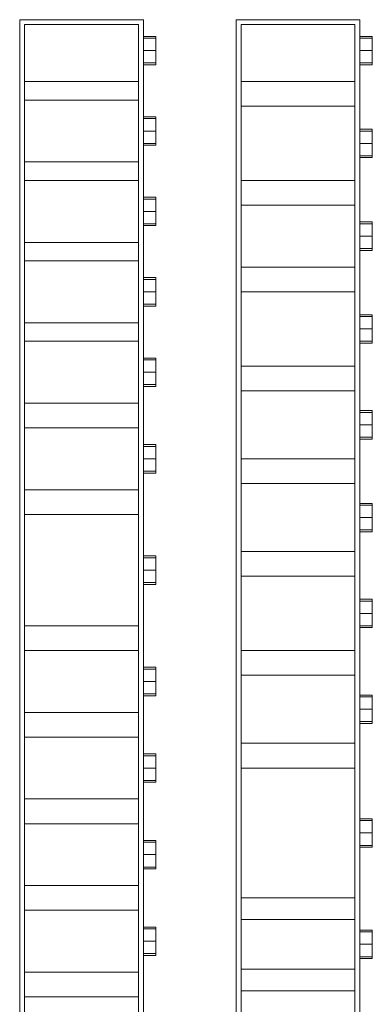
# Model space of a CAD drawing. Header units: millimetres. Extents: x -8 to 14965326, y -810 to 11054951.
# Tile 17 of 72: x 7505234 to 7505804, y 5555590 to 5557182. Entities that reach past the tile are written whole.
import ezdxf

# ---------------------------------------------------------------- set-up
doc = ezdxf.new("R2010")
doc.units = ezdxf.units.MM
doc.header["$LTSCALE"] = 0.5
doc.header["$MEASUREMENT"] = 0
doc.layers.get('0').update_dxf_attribs({"linetype": 'CONTINUOUS', "lineweight": 13})
doc.layers.add('K_Kreskowanie', color=253, linetype='CONTINUOUS', lineweight=5)

# ---------------------------------------------------------------- blocks, each defined once
blk = doc.blocks.new('A$Cdc6a9087')
for p, q in [((-23, -20), (-23, 0)), ((-23, 0), (23, 0)), ((23, -20), (23, 0)), ((-23, -20), (23, -20))]:
    blk.add_line(p, q)
at = {"lineweight": 13}
for p, q in [((-20, -20), (-20, 0)), ((0, -20), (0, 0)), ((20, -20), (20, 0))]:
    blk.add_line(p, q, dxfattribs=at)

msp = doc.modelspace()

# ---------------------------------------------------------------- linework, layer by layer
at = {"layer": 'K_Kreskowanie', "color": 253}
for p, q in [((7505242.1116, 5557082.0558), (7505426.1116, 5557082.0558)), ((7505592.1116, 5557082.0558), (7505776.1116, 5557082.0558)), ((7505242.1116, 5557052.0558), (7505426.1116, 5557052.0558)), ((7505592.1116, 5557042.0558), (7505776.1116, 5557042.0558)), ((7505242.1116, 5556952.0558), (7505426.1116, 5556952.0558)), ((7505242.1116, 5556922.0558), (7505426.1116, 5556922.0558)), ((7505592.1116, 5556922.0558), (7505776.1116, 5556922.0558)), ((7505592.1116, 5556882.0558), (7505776.1116, 5556882.0558)), ((7505242.1116, 5556822.0558), (7505426.1116, 5556822.0558)), ((7505242.1116, 5556792.0558), (7505426.1116, 5556792.0558)), ((7505592.1116, 5556782.0558), (7505776.1116, 5556782.0558)), ((7505592.1116, 5556742.0558), (7505776.1116, 5556742.0558)), ((7505242.1116, 5556692.0558), (7505426.1116, 5556692.0558)), ((7505242.1116, 5556662.0558), (7505426.1116, 5556662.0558)), ((7505592.1116, 5556622.0558), (7505776.1116, 5556622.0558)), ((7505592.1116, 5556582.0558), (7505776.1116, 5556582.0558)), ((7505242.1116, 5556562.0558), (7505426.1116, 5556562.0558)), ((7505242.1116, 5556522.0558), (7505426.1116, 5556522.0558)), ((7505592.1116, 5556472.0558), (7505776.1116, 5556472.0558)), ((7505592.1116, 5556432.0558), (7505776.1116, 5556432.0558)), ((7505242.1116, 5556422.0558), (7505426.1116, 5556422.0558)), ((7505242.1116, 5556382.0558), (7505426.1116, 5556382.0558)), ((7505592.1116, 5556322.0558), (7505776.1116, 5556322.0558)), ((7505592.1116, 5556282.0558), (7505776.1116, 5556282.0558)), ((7505242.1116, 5556202.0558), (7505426.1116, 5556202.0558)), ((7505242.1116, 5556162.0558), (7505426.1116, 5556162.0558)), ((7505592.1116, 5556162.0558), (7505776.1116, 5556162.0558)), ((7505592.1116, 5556122.0558), (7505776.1116, 5556122.0558)), ((7505242.1116, 5556062.0558), (7505426.1116, 5556062.0558)), ((7505242.1116, 5556022.0558), (7505426.1116, 5556022.0558)), ((7505592.1116, 5556012.0558), (7505776.1116, 5556012.0558)), ((7505592.1116, 5555972.0558), (7505776.1116, 5555972.0558)), ((7505242.1116, 5555922.0558), (7505426.1116, 5555922.0558)), ((7505242.1116, 5555882.0558), (7505426.1116, 5555882.0558)), ((7505242.1116, 5555782.0558), (7505426.1116, 5555782.0558)), ((7505592.1116, 5555762.0558), (7505776.1116, 5555762.0558)), ((7505242.1116, 5555742.0558), (7505426.1116, 5555742.0558)), ((7505592.1116, 5555727.0558), (7505776.1116, 5555727.0558)), ((7505242.1116, 5555642.0558), (7505426.1116, 5555642.0558)), ((7505592.1116, 5555647.0558), (7505776.1116, 5555647.0558)), ((7505592.1116, 5555612.0558), (7505776.1116, 5555612.0558)), ((7505242.1116, 5555602.0558), (7505426.1116, 5555602.0558))]:
    msp.add_line(p, q, dxfattribs=at)
at = {"layer": 'K_Kreskowanie', "color": 253, "flags": 128}
msp.add_lwpolyline([(7505434.1116, 5555362.0558), (7505434.1116, 5557182.0558), (7505234.1116, 5557182.0558), (7505234.1116, 5555362.0558), (7505434.1116, 5555362.0558)], dxfattribs=at)
for points in [[(7505584.1116, 5557182.0558), (7505584.1116, 5555362.0558), (7505784.1116, 5555362.0558), (7505784.1116, 5557182.0558)], [(7505426.1116, 5555370.0558), (7505426.1116, 5557174.0558), (7505242.1116, 5557174.0558), (7505242.1116, 5555370.0558)], [(7505592.1116, 5557174.0558), (7505592.1116, 5555370.0558), (7505776.1116, 5555370.0558), (7505776.1116, 5557174.0558)]]:
    msp.add_lwpolyline(points, close=True, dxfattribs=at)

# ---------------------------------------------------------------- block references
at = {"layer": 'K_Kreskowanie', "color": 8, "rotation": 270}
for p in [(7505454.1116, 5557132.0558), (7505804.1116, 5557132.0558), (7505454.1116, 5557002.0558), (7505804.1116, 5556982.0558), (7505454.1116, 5556872.0558), (7505804.1116, 5556832.0558), (7505454.1116, 5556742.0558), (7505804.1116, 5556682.0558), (7505454.1116, 5556612.0558), (7505804.1116, 5556527.0558), (7505454.1116, 5556472.0558), (7505804.1116, 5556377.0558), (7505454.1116, 5556292.0558), (7505804.1116, 5556222.0558), (7505454.1116, 5556112.0558), (7505804.1116, 5556067.0558), (7505454.1116, 5555972.0558), (7505804.1116, 5555867.0558), (7505454.1116, 5555832.0558), (7505454.1116, 5555692.0558), (7505804.1116, 5555687.0558)]:
    msp.add_blockref('A$Cdc6a9087', p, dxfattribs=at)

doc.saveas('drawing.dxf')
